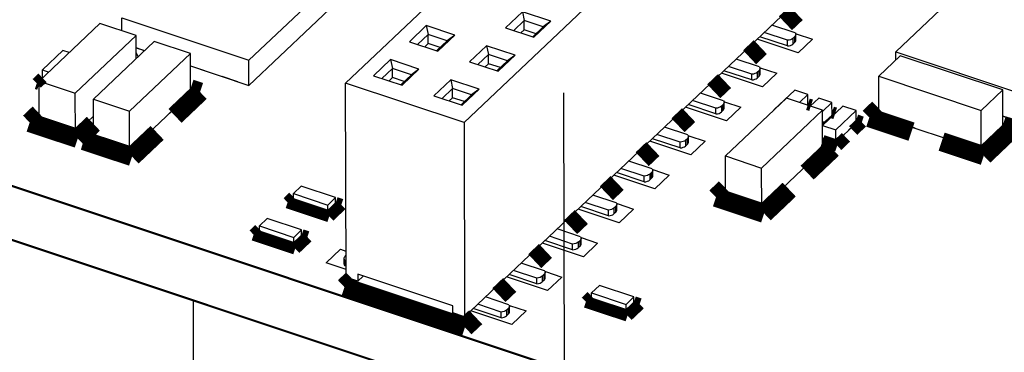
# Model space of a CAD drawing. Extents: x 0 to 1189, y 0 to 841.
# Tile 197 of 256: x 565.41 to 577.9, y 401.56 to 405.78. Entities that reach past the tile are written whole.
import ezdxf

# ---------------------------------------------------------------- set-up
doc = ezdxf.new("R2010")
doc.units = 0
doc.header["$LTSCALE"] = 65.395
doc.linetypes.add('DASHED', pattern=[0.2, 0.1, -0.1])
doc.layers.get('0').update_dxf_attribs({"linetype": 'CONTINUOUS'})
for name, color, linetype in [('ECAD_CC0402', 7, 'CONTINUOUS'), ('ECAD_CC1206', 7, 'CONTINUOUS'), ('ECAD_FUSE_6D6_2SP_7D34W5D1', 7, 'CONTINUOUS'), ('ECAD_RC0402', 7, 'CONTINUOUS'), ('ECAD_SO8_3D75X1D27_5SP', 7, 'CONTINUOUS'), ('INTFCLR_1', 7, 'CONTINUOUS'), ('INTFCLR_3437', 7, 'CONTINUOUS')]:
    doc.layers.add(name, color=color, linetype=linetype)

msp = doc.modelspace()

# ---------------------------------------------------------------- linework, layer by layer
at = {"color": 7, "linetype": 'DASHED'}
for p, q in [((572.141, 483.321), (572.464, 334.402)), ((567.615, 402.228), (567.699, 363.663))]:
    msp.add_line(p, q, dxfattribs=at)
at = {"color": 4, "linetype": 'Continuous'}
for p, q in [((558.784, 405.849), (625.272, 383.728)), ((558.784, 405.837), (625.272, 383.716)), ((558.785, 405.166), (625.273, 383.045)), ((558.785, 405.154), (625.274, 383.033))]:
    msp.add_line(p, q, dxfattribs=at)
at = {"color": 3, "linetype": 'Continuous'}
for p, q in [((575.262, 405.597), (575.47, 405.528)), ((575.289, 405.356), (574.769, 405.529)), ((575.47, 405.528), (575.289, 405.356)), ((566.997, 405.383), (566.892, 405.418)), ((567.799, 405.116), (567.6, 405.182)), ((574.834, 404.925), (574.315, 405.098)), ((574.808, 405.167), (575.016, 405.098)), ((575.016, 405.098), (574.834, 404.925)), ((568.181, 404.989), (567.982, 405.055)), ((567.581, 404.841), (567.308, 404.583)), ((574.354, 404.736), (574.562, 404.667)), ((574.38, 404.495), (573.86, 404.668)), ((574.562, 404.667), (574.38, 404.495)), ((566.121, 404.338), (565.662, 404.491)), ((566.35, 404.555), (566.121, 404.338)), ((575.621, 404.476), (575.611, 404.48)), ((575.718, 404.567), (575.621, 404.476)), ((576.77, 404.4), (576.312, 404.553)), ((578.135, 404.47), (577.883, 404.554)), ((567.081, 404.367), (566.809, 404.109)), ((576.023, 404.466), (575.927, 404.374)), ((577.883, 404.379), (577.611, 404.121)), ((566.809, 404.109), (566.35, 404.262)), ((573.926, 404.065), (573.406, 404.238)), ((573.9, 404.306), (574.108, 404.237)), ((574.108, 404.237), (573.926, 404.065)), ((575.765, 404.22), (575.596, 404.276)), ((575.861, 404.312), (575.765, 404.22)), ((577.611, 404.121), (577.152, 404.273)), ((575.598, 404.122), (575.326, 403.863)), ((573.446, 403.876), (573.654, 403.806)), ((573.472, 403.634), (572.952, 403.807)), ((573.654, 403.806), (573.472, 403.634)), ((575.099, 403.648), (574.826, 403.39)), ((574.826, 403.39), (574.368, 403.542)), ((569.049, 403.416), (568.886, 403.47)), ((569.322, 403.325), (569.16, 403.379)), ((569.422, 403.42), (569.322, 403.325)), ((573.018, 403.204), (572.498, 403.377)), ((572.992, 403.445), (573.199, 403.376)), ((573.199, 403.376), (573.018, 403.204)), ((568.617, 403.007), (568.455, 403.061)), ((568.99, 403.011), (568.89, 402.916)), ((572.537, 403.015), (572.745, 402.945)), ((568.89, 402.916), (568.728, 402.97)), ((569.303, 402.695), (569.485, 402.867)), ((569.485, 402.867), (569.553, 402.844)), ((572.564, 402.773), (572.044, 402.946)), ((572.745, 402.945), (572.564, 402.773)), ((569.554, 402.612), (569.303, 402.695)), ((572.109, 402.343), (571.59, 402.516)), ((572.083, 402.584), (572.291, 402.515)), ((572.291, 402.515), (572.109, 402.343)), ((571.629, 402.154), (571.837, 402.085)), ((572.831, 402.158), (572.669, 402.212)), ((573.105, 402.067), (572.943, 402.121)), ((573.205, 402.161), (573.105, 402.067)), ((571.655, 401.912), (571.135, 402.085)), ((571.837, 402.085), (571.655, 401.912))]:
    msp.add_line(p, q, dxfattribs=at)
at = {"color": 7, "linetype": 'Continuous'}
msp.add_line((566.916, 405.306), (566.891, 405.361), dxfattribs=at)
for points, const_width in [([(575.263, 405.859), (575.127, 405.73)], 0.242), ([(574.809, 405.428), (574.672, 405.299)], 0.242), ([(565.704, 405.038), (565.631, 404.969)], 0.151), ([(574.354, 404.998), (574.218, 404.869)], 0.242), ([(565.631, 404.969), (565.661, 404.959)], 0.151), ([(567.703, 404.859), (567.385, 404.557)], 0.242), ([(567.581, 404.899), (567.703, 404.859)], 0.242), ([(575.452, 404.691), (575.412, 404.704)], 0.151), ([(576.19, 404.535), (576.311, 404.651)], 0.242), ([(565.541, 404.473), (565.662, 404.588)], 0.242), ([(573.9, 404.567), (573.764, 404.438)], 0.242), ([(575.758, 404.589), (575.718, 404.602)], 0.151), ([(576.725, 404.357), (576.19, 404.535)], 0.242), ([(566.152, 404.27), (565.541, 404.473)], 0.242), ([(566.35, 404.457), (566.152, 404.27)], 0.242), ([(566.228, 404.244), (566.35, 404.359)], 0.242), ([(575.985, 404.371), (576.096, 404.476)], 0.151), ([(576.096, 404.476), (576.023, 404.501)], 0.151), ([(578.005, 404.397), (577.642, 404.052)], 0.242), ([(577.883, 404.437), (578.005, 404.397)], 0.242), ([(566.84, 404.041), (566.228, 404.244)], 0.242), ([(567.158, 404.342), (566.84, 404.041)], 0.242), ([(575.783, 404.179), (575.894, 404.285)], 0.151), ([(577.642, 404.052), (577.107, 404.23)], 0.242), ([(573.446, 404.137), (573.31, 404.008)], 0.242), ([(575.72, 404.139), (575.402, 403.838)], 0.242), ([(575.598, 404.18), (575.72, 404.139)], 0.242), ([(575.598, 404.241), (575.783, 404.179)], 0.151), ([(572.992, 403.707), (572.856, 403.577)], 0.242), ([(574.246, 403.525), (574.367, 403.64)], 0.242), ([(575.175, 403.623), (574.857, 403.321)], 0.242), ([(568.886, 403.529), (568.813, 403.46)], 0.151), ([(574.857, 403.321), (574.246, 403.525)], 0.242), ([(568.813, 403.46), (569.341, 403.284)], 0.151), ([(569.341, 403.284), (569.495, 403.431)], 0.151), ([(569.495, 403.431), (569.422, 403.455)], 0.151), ([(572.538, 403.276), (572.402, 403.147)], 0.242), ([(568.455, 403.12), (568.382, 403.051)], 0.151), ([(568.382, 403.051), (568.909, 402.875)], 0.151), ([(569.064, 403.022), (568.99, 403.046)], 0.151), ([(568.909, 402.875), (569.064, 403.022)], 0.151), ([(572.084, 402.846), (571.947, 402.717)], 0.242), ([(569.534, 402.387), (569.638, 402.485)], 0.242), ([(571.062, 401.878), (569.534, 402.387)], 0.242), ([(571.629, 402.415), (571.493, 402.286)], 0.242), ([(572.669, 402.27), (572.596, 402.201)], 0.151), ([(572.596, 402.201), (573.124, 402.026)], 0.151), ([(573.124, 402.026), (573.278, 402.172)], 0.151), ([(573.278, 402.172), (573.205, 402.196)], 0.151), ([(571.198, 402.006), (571.062, 401.878)], 0.242)]:
    msp.add_lwpolyline(points, dxfattribs=dict(at, const_width=const_width))
at = {"layer": 'ECAD_CC0402', "color": 7, "linetype": 'Continuous'}
for p, q in [((565.962, 405.384), (565.703, 405.139)), ((566.042, 405.358), (565.962, 405.384)), ((565.703, 405.139), (565.783, 405.112)), ((565.704, 405.037), (565.703, 405.139)), ((575.244, 404.884), (574.985, 404.639)), ((575.412, 404.828), (575.244, 404.884)), ((575.303, 404.726), (575.412, 404.828)), ((575.412, 404.69), (575.412, 404.828)), ((575.549, 404.783), (575.441, 404.68)), ((575.717, 404.727), (575.549, 404.783)), ((575.597, 404.613), (575.717, 404.727)), ((575.718, 404.567), (575.717, 404.727)), ((574.985, 404.639), (574.988, 404.638)), ((574.985, 404.635), (574.985, 404.639)), ((575.855, 404.681), (575.598, 404.437)), ((575.764, 404.38), (576.023, 404.625)), ((576.023, 404.625), (575.855, 404.681)), ((576.023, 404.466), (576.023, 404.625)), ((575.598, 404.454), (575.718, 404.567)), ((575.598, 404.435), (575.764, 404.38)), ((575.765, 404.22), (575.764, 404.38)), ((575.765, 404.22), (576.023, 404.466)), ((575.598, 404.276), (575.765, 404.22))]:
    msp.add_line(p, q, dxfattribs=at)
at = {"layer": 'ECAD_CC1206', "color": 7, "linetype": 'Continuous'}
for p, q in [((566.433, 405.729), (565.661, 404.997)), ((566.892, 405.576), (566.433, 405.729)), ((566.12, 404.844), (566.892, 405.576)), ((567.121, 405.5), (566.349, 404.768)), ((566.893, 405.283), (566.892, 405.576)), ((567.58, 405.347), (567.121, 405.5)), ((566.808, 404.616), (567.58, 405.347)), ((567.581, 404.841), (567.58, 405.347)), ((576.583, 405.318), (576.311, 405.06)), ((577.882, 404.886), (576.583, 405.318)), ((565.661, 404.997), (566.12, 404.844)), ((565.662, 404.491), (565.661, 404.997)), ((576.311, 405.06), (577.61, 404.627)), ((576.312, 404.553), (576.311, 405.06)), ((577.61, 404.627), (577.882, 404.886)), ((577.883, 404.379), (577.882, 404.886)), ((566.121, 404.338), (566.12, 404.844)), ((566.349, 404.768), (566.808, 404.616)), ((566.35, 404.262), (566.349, 404.768)), ((566.809, 404.109), (567.581, 404.841)), ((575.139, 404.781), (574.367, 404.049)), ((575.597, 404.628), (575.139, 404.781)), ((566.809, 404.109), (566.808, 404.616)), ((574.825, 403.896), (575.597, 404.628)), ((575.598, 404.122), (575.597, 404.628)), ((577.611, 404.121), (577.61, 404.627)), ((565.662, 404.491), (566.121, 404.338)), ((566.121, 404.338), (566.35, 404.555)), ((576.312, 404.553), (577.611, 404.121)), ((577.611, 404.121), (577.883, 404.379)), ((566.35, 404.262), (566.809, 404.109)), ((574.826, 403.39), (575.598, 404.122)), ((574.367, 404.049), (574.825, 403.896)), ((574.368, 403.542), (574.367, 404.049)), ((574.826, 403.39), (574.825, 403.896)), ((574.368, 403.542), (574.826, 403.39))]:
    msp.add_line(p, q, dxfattribs=at)
at = {"layer": 'ECAD_FUSE_6D6_2SP_7D34W5D1', "color": 7, "linetype": 'Continuous'}
for p, q in [((578.069, 406.83), (576.525, 405.367)), ((576.525, 405.367), (578.133, 404.832)), ((576.525, 405.263), (576.525, 405.367)), ((577.883, 404.554), (578.134, 404.47))]:
    msp.add_line(p, q, dxfattribs=at)
at = {"layer": 'ECAD_RC0402', "color": 7, "linetype": 'Continuous'}
for p, q in [((568.986, 403.666), (568.886, 403.572)), ((569.422, 403.521), (568.986, 403.666)), ((568.886, 403.572), (569.322, 403.427)), ((568.886, 403.47), (568.886, 403.572)), ((569.322, 403.427), (569.422, 403.521)), ((569.422, 403.42), (569.422, 403.521)), ((568.886, 403.47), (569.322, 403.325)), ((569.322, 403.325), (569.322, 403.427)), ((569.322, 403.325), (569.422, 403.42)), ((568.555, 403.257), (568.455, 403.163)), ((568.99, 403.112), (568.555, 403.257)), ((568.455, 403.163), (568.89, 403.018)), ((568.455, 403.061), (568.455, 403.163)), ((568.89, 403.018), (568.99, 403.112)), ((568.99, 403.011), (568.99, 403.112)), ((568.455, 403.061), (568.89, 402.916)), ((568.89, 402.916), (568.89, 403.018)), ((568.89, 402.916), (568.99, 403.011)), ((572.769, 402.408), (572.669, 402.313)), ((573.205, 402.263), (572.769, 402.408)), ((572.669, 402.313), (573.105, 402.168)), ((572.669, 402.212), (572.669, 402.313)), ((573.105, 402.168), (573.205, 402.263)), ((573.205, 402.161), (573.205, 402.263)), ((572.669, 402.212), (573.105, 402.067)), ((573.105, 402.067), (573.105, 402.168)), ((573.105, 402.067), (573.205, 402.161))]:
    msp.add_line(p, q, dxfattribs=at)
at = {"layer": 'ECAD_SO8_3D75X1D27_5SP', "color": 7, "linetype": 'Continuous'}
for p, q in [((568.323, 405.261), (569.547, 406.421)), ((568.323, 404.943), (569.547, 406.103)), ((566.71, 405.798), (568.323, 405.261)), ((566.71, 405.637), (566.71, 405.798)), ((566.892, 405.419), (566.998, 405.384)), ((568.323, 404.943), (568.323, 405.261)), ((567.58, 405.19), (568.323, 404.943))]:
    msp.add_line(p, q, dxfattribs=at)
at = {"layer": 'INTFCLR_1', "color": 7, "linetype": 'Continuous'}
for p, q in [((569.549, 404.973), (575.996, 411.084)), ((577.501, 410.583), (571.053, 404.472)), ((577.506, 408.123), (571.058, 402.012)), ((571.79, 405.876), (571.575, 405.672)), ((572.151, 405.756), (571.79, 405.876)), ((571.79, 405.876), (571.814, 405.764)), ((571.814, 405.764), (571.681, 405.637)), ((572.055, 405.684), (571.814, 405.764)), ((571.815, 405.648), (571.814, 405.764)), ((571.936, 405.552), (572.151, 405.756)), ((572.151, 405.756), (572.055, 405.684)), ((570.571, 405.7), (570.357, 405.496)), ((570.933, 405.579), (570.571, 405.7)), ((570.571, 405.7), (570.596, 405.588)), ((571.575, 405.672), (571.936, 405.552)), ((571.815, 405.648), (571.771, 405.607)), ((571.965, 405.598), (571.815, 405.648)), ((571.921, 405.557), (572.055, 405.684)), ((570.357, 405.496), (570.718, 405.376)), ((570.596, 405.588), (570.462, 405.461)), ((570.837, 405.508), (570.596, 405.588)), ((570.596, 405.472), (570.596, 405.588)), ((570.703, 405.381), (570.837, 405.508)), ((570.718, 405.376), (570.933, 405.579)), ((570.933, 405.579), (570.837, 405.508)), ((570.596, 405.472), (570.553, 405.431)), ((570.56, 405.429), (570.56, 405.437)), ((570.746, 405.422), (570.596, 405.472)), ((571.336, 405.445), (571.121, 405.242)), ((571.697, 405.325), (571.336, 405.445)), ((571.336, 405.445), (571.36, 405.333)), ((570.117, 405.269), (569.903, 405.066)), ((570.478, 405.149), (570.117, 405.269)), ((570.117, 405.269), (570.142, 405.157)), ((571.121, 405.242), (571.482, 405.122)), ((571.36, 405.333), (571.227, 405.207)), ((571.601, 405.253), (571.36, 405.333)), ((571.361, 405.218), (571.36, 405.333)), ((571.467, 405.127), (571.601, 405.253)), ((571.482, 405.122), (571.697, 405.325)), ((571.697, 405.325), (571.601, 405.253)), ((570.142, 405.157), (570.008, 405.031)), ((570.383, 405.077), (570.142, 405.157)), ((570.142, 405.042), (570.142, 405.157)), ((570.264, 404.946), (570.478, 405.149)), ((570.478, 405.149), (570.383, 405.077)), ((571.361, 405.218), (571.317, 405.177)), ((571.511, 405.168), (571.361, 405.218)), ((571.053, 404.472), (569.549, 404.973)), ((569.554, 402.513), (569.549, 404.973)), ((569.903, 405.066), (570.264, 404.946)), ((570.142, 405.042), (570.099, 405)), ((570.106, 404.998), (570.106, 405.007)), ((570.292, 404.992), (570.142, 405.042)), ((570.249, 404.951), (570.383, 405.077)), ((570.882, 405.015), (570.667, 404.811)), ((571.243, 404.895), (570.882, 405.015)), ((570.882, 405.015), (570.906, 404.903)), ((570.906, 404.903), (570.772, 404.776)), ((571.147, 404.823), (570.906, 404.903)), ((570.906, 404.787), (570.906, 404.903)), ((571.028, 404.691), (571.243, 404.895)), ((571.243, 404.895), (571.147, 404.823)), ((570.667, 404.811), (571.028, 404.691)), ((570.906, 404.787), (570.863, 404.746)), ((571.056, 404.737), (570.906, 404.787)), ((571.013, 404.696), (571.147, 404.823)), ((571.053, 404.472), (571.058, 402.012)), ((569.704, 402.463), (569.554, 402.513)), ((570.908, 402.149), (569.704, 402.55)), ((569.704, 402.55), (569.704, 402.463)), ((569.772, 402.527), (569.704, 402.463)), ((570.908, 402.062), (570.908, 402.149)), ((571.058, 402.012), (570.908, 402.062))]:
    msp.add_line(p, q, dxfattribs=at)
at = {"layer": 'INTFCLR_3437', "color": 7, "linetype": 'Continuous'}
for p, q in [((575.153, 405.515), (574.858, 405.613)), ((575.251, 405.608), (574.956, 405.706)), ((575.153, 405.443), (574.801, 405.56)), ((575.153, 405.443), (575.153, 405.515)), ((575.222, 405.539), (575.247, 405.563)), ((575.222, 405.539), (575.222, 405.467)), ((575.247, 405.49), (575.222, 405.467)), ((575.247, 405.49), (575.247, 405.563)), ((575.259, 405.516), (575.259, 405.588)), ((574.797, 405.178), (574.502, 405.276)), ((574.699, 405.012), (574.347, 405.129)), ((574.699, 405.085), (574.404, 405.183)), ((574.768, 405.109), (574.793, 405.132)), ((574.768, 405.109), (574.768, 405.036)), ((574.793, 405.06), (574.793, 405.132)), ((574.805, 405.085), (574.805, 405.158)), ((574.699, 405.012), (574.699, 405.085)), ((574.793, 405.06), (574.768, 405.036)), ((574.245, 404.654), (573.95, 404.752)), ((574.343, 404.747), (574.048, 404.846)), ((574.351, 404.655), (574.351, 404.727)), ((574.245, 404.582), (573.893, 404.699)), ((574.245, 404.582), (574.245, 404.654)), ((574.314, 404.678), (574.339, 404.702)), ((574.314, 404.678), (574.314, 404.606)), ((574.339, 404.63), (574.314, 404.606)), ((574.339, 404.63), (574.339, 404.702)), ((573.889, 404.317), (573.594, 404.415)), ((573.791, 404.151), (573.439, 404.268)), ((573.791, 404.224), (573.495, 404.322)), ((573.791, 404.151), (573.791, 404.224)), ((573.859, 404.248), (573.884, 404.271)), ((573.859, 404.248), (573.86, 404.175)), ((573.885, 404.199), (573.884, 404.271)), ((573.897, 404.224), (573.897, 404.297)), ((573.885, 404.199), (573.86, 404.175)), ((573.435, 403.887), (573.14, 403.985)), ((573.336, 403.793), (573.041, 403.892)), ((573.443, 403.794), (573.443, 403.866)), ((573.337, 403.721), (572.985, 403.838)), ((573.337, 403.721), (573.336, 403.793)), ((573.405, 403.817), (573.43, 403.841)), ((573.405, 403.817), (573.405, 403.745)), ((573.43, 403.769), (573.405, 403.745)), ((573.43, 403.769), (573.43, 403.841)), ((572.981, 403.456), (572.685, 403.554)), ((572.882, 403.291), (572.531, 403.408)), ((572.882, 403.363), (572.587, 403.461)), ((572.882, 403.291), (572.882, 403.363)), ((572.951, 403.387), (572.976, 403.411)), ((572.951, 403.387), (572.951, 403.315)), ((572.976, 403.338), (572.976, 403.411)), ((572.989, 403.363), (572.988, 403.436)), ((572.976, 403.338), (572.951, 403.315)), ((572.526, 403.026), (572.231, 403.124)), ((572.428, 402.86), (572.076, 402.977)), ((572.428, 402.932), (572.133, 403.031)), ((572.497, 402.956), (572.522, 402.98)), ((572.522, 402.908), (572.522, 402.98)), ((572.534, 402.933), (572.534, 403.005)), ((572.428, 402.86), (572.428, 402.932)), ((572.497, 402.956), (572.497, 402.884)), ((572.522, 402.908), (572.497, 402.884)), ((569.531, 402.679), (569.53, 402.751)), ((569.554, 402.726), (569.538, 402.731)), ((569.538, 402.731), (569.538, 402.659)), ((569.543, 402.776), (569.553, 402.787)), ((569.554, 402.653), (569.538, 402.659)), ((571.974, 402.502), (571.679, 402.6)), ((572.072, 402.595), (571.777, 402.693)), ((571.974, 402.43), (571.622, 402.547)), ((571.974, 402.43), (571.974, 402.502)), ((572.043, 402.526), (572.068, 402.55)), ((572.043, 402.526), (572.043, 402.454)), ((572.068, 402.477), (572.043, 402.454)), ((572.068, 402.477), (572.068, 402.55)), ((572.08, 402.503), (572.08, 402.575)), ((571.618, 402.165), (571.323, 402.263)), ((571.52, 401.999), (571.168, 402.116)), ((571.52, 402.072), (571.225, 402.17)), ((571.589, 402.096), (571.614, 402.119)), ((571.614, 402.047), (571.614, 402.119)), ((571.626, 402.072), (571.626, 402.145)), ((571.52, 401.999), (571.52, 402.072)), ((571.589, 402.096), (571.589, 402.023)), ((571.614, 402.047), (571.589, 402.023))]:
    msp.add_line(p, q, dxfattribs=at)
for points in [[(575.251, 405.608), (575.258, 405.597), (575.259, 405.588)], [(575.222, 405.539), (575.209, 405.53), (575.193, 405.522), (575.174, 405.517), (575.153, 405.515)], [(575.259, 405.588), (575.259, 405.585), (575.255, 405.574), (575.247, 405.563)], [(575.247, 405.49), (575.256, 405.501), (575.259, 405.513), (575.259, 405.516)], [(575.153, 405.443), (575.174, 405.445), (575.193, 405.45), (575.209, 405.457), (575.222, 405.467)], [(574.768, 405.109), (574.755, 405.099), (574.739, 405.092), (574.72, 405.087), (574.699, 405.085)], [(574.805, 405.158), (574.805, 405.155), (574.801, 405.143), (574.793, 405.132)], [(574.797, 405.178), (574.804, 405.167), (574.805, 405.158)], [(574.699, 405.012), (574.72, 405.015), (574.739, 405.02), (574.755, 405.027), (574.768, 405.036)], [(574.793, 405.06), (574.801, 405.071), (574.805, 405.082), (574.805, 405.085)], [(574.351, 404.727), (574.351, 404.724), (574.347, 404.713), (574.339, 404.702)], [(574.343, 404.747), (574.349, 404.736), (574.351, 404.727)], [(574.314, 404.678), (574.301, 404.669), (574.284, 404.661), (574.265, 404.656), (574.245, 404.654)], [(574.245, 404.582), (574.266, 404.584), (574.285, 404.589), (574.301, 404.596), (574.314, 404.606)], [(574.339, 404.63), (574.347, 404.64), (574.351, 404.652), (574.351, 404.655)], [(573.859, 404.248), (573.847, 404.238), (573.83, 404.231), (573.811, 404.226), (573.791, 404.224)], [(573.897, 404.297), (573.897, 404.294), (573.893, 404.282), (573.884, 404.271)], [(573.885, 404.199), (573.893, 404.21), (573.897, 404.222), (573.897, 404.224)], [(573.889, 404.317), (573.895, 404.306), (573.897, 404.297)], [(573.791, 404.151), (573.811, 404.154), (573.83, 404.159), (573.847, 404.166), (573.86, 404.175)], [(573.443, 403.866), (573.442, 403.863), (573.439, 403.852), (573.43, 403.841)], [(573.435, 403.887), (573.441, 403.875), (573.443, 403.866)], [(573.405, 403.817), (573.392, 403.808), (573.376, 403.801), (573.357, 403.796), (573.336, 403.793)], [(573.337, 403.721), (573.357, 403.723), (573.376, 403.728), (573.393, 403.736), (573.405, 403.745)], [(573.43, 403.769), (573.439, 403.78), (573.443, 403.791), (573.443, 403.794)], [(572.951, 403.387), (572.938, 403.378), (572.922, 403.37), (572.903, 403.365), (572.882, 403.363)], [(572.988, 403.436), (572.988, 403.433), (572.985, 403.421), (572.976, 403.411)], [(572.976, 403.338), (572.985, 403.349), (572.988, 403.361), (572.989, 403.363)], [(572.981, 403.456), (572.987, 403.445), (572.988, 403.436)], [(572.882, 403.291), (572.903, 403.293), (572.922, 403.298), (572.938, 403.305), (572.951, 403.315)], [(572.534, 403.005), (572.534, 403.003), (572.53, 402.991), (572.522, 402.98)], [(572.526, 403.026), (572.533, 403.014), (572.534, 403.005)], [(572.497, 402.956), (572.484, 402.947), (572.468, 402.94), (572.449, 402.935), (572.428, 402.932)], [(572.428, 402.86), (572.449, 402.862), (572.468, 402.867), (572.484, 402.875), (572.497, 402.884)], [(572.522, 402.908), (572.531, 402.919), (572.534, 402.93), (572.534, 402.933)], [(569.53, 402.751), (569.531, 402.754), (569.534, 402.766), (569.543, 402.776)], [(569.538, 402.731), (569.532, 402.742), (569.53, 402.751)], [(569.531, 402.679), (569.532, 402.67), (569.538, 402.659)], [(572.043, 402.526), (572.03, 402.517), (572.014, 402.509), (571.995, 402.504), (571.974, 402.502)], [(572.08, 402.575), (572.08, 402.572), (572.076, 402.561), (572.068, 402.55)], [(572.068, 402.477), (572.076, 402.488), (572.08, 402.5), (572.08, 402.503)], [(572.072, 402.595), (572.079, 402.584), (572.08, 402.575)], [(571.974, 402.43), (571.995, 402.432), (572.014, 402.437), (572.03, 402.444), (572.043, 402.454)], [(571.626, 402.145), (571.626, 402.142), (571.622, 402.13), (571.614, 402.119)], [(571.618, 402.165), (571.624, 402.154), (571.626, 402.145)], [(571.589, 402.096), (571.576, 402.086), (571.559, 402.079), (571.54, 402.074), (571.52, 402.072)], [(571.52, 401.999), (571.541, 402.002), (571.56, 402.006), (571.576, 402.014), (571.589, 402.023)], [(571.614, 402.047), (571.622, 402.058), (571.626, 402.069), (571.626, 402.072)]]:
    msp.add_lwpolyline(points, dxfattribs=at)

doc.saveas('drawing.dxf')
